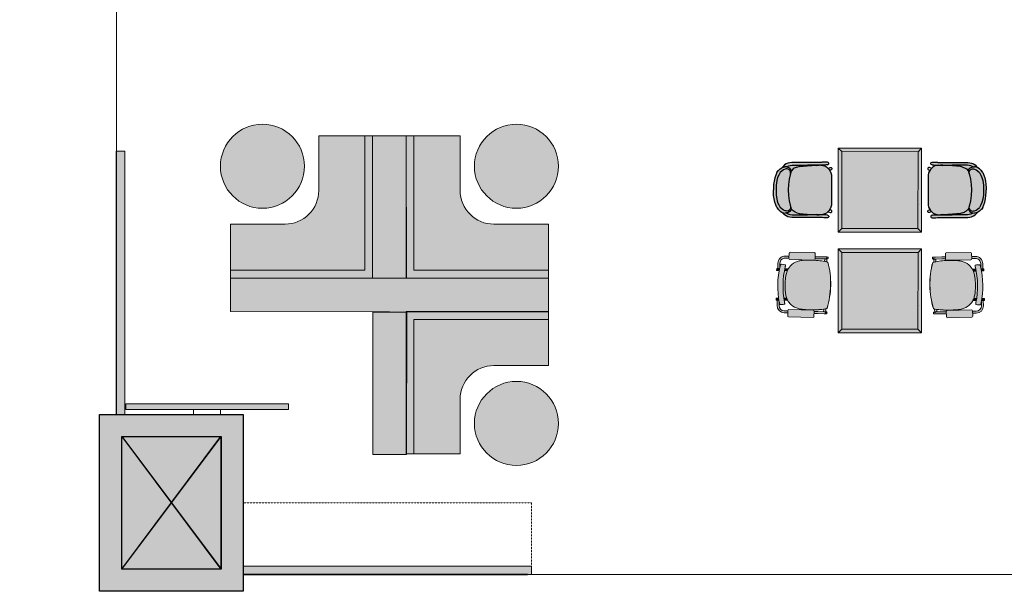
# Model space of a CAD drawing. Header units: millimetres. Extents: x 31882 to 271790, y -35693 to 24917.
# Tile 89 of 256: x 57072 to 66000, y 3086 to 8266. Entities that reach past the tile are written whole.
import ezdxf

# ---------------------------------------------------------------- set-up
doc = ezdxf.new("R2010")
doc.units = ezdxf.units.MM
doc.header["$MEASUREMENT"] = 0
doc.linetypes.add('( Dashed )', pattern=[0.75, 0.5, -0.25])
doc.linetypes.add('DASHED', pattern=[19.05, 12.7, -6.35])
for name, color, linetype, lineweight in [('00 Structural', 2, 'Continuous', 25), ('02 Furniture', 14, 'Continuous', 25), ('02_Elevation 00', 8, 'Continuous', 9), ('02_Elevation 01', 14, 'Continuous', 9), ('08_Hatch', 140, 'Continuous', 9), ('Furniture', 14, 'Continuous', 9), ('Grey', 8, 'Continuous', 9), ('Grey - 8', 8, 'DASHED', 15), ('Layer 1', 7, 'Continuous', 0)]:
    doc.layers.add(name, color=color, linetype=linetype, lineweight=lineweight)
doc.layers.add('03 Partition', color=7, linetype='Continuous', lineweight=25, true_color=0x2776bb)
doc.layers.add('Furniture blocks', color=6, linetype='Continuous')

# ---------------------------------------------------------------- blocks, each defined once
blk = doc.blocks.new("3' dia table")
at = {"layer": 'Layer 1'}
h = blk.add_hatch(color=255, dxfattribs=at)
h.dxf.hatch_style = 1
edge = h.paths.add_edge_path()
edge.add_arc((8817.44, -115.92), 21, 0, 360)
at = {"layer": 'Layer 1', "color": 14}
blk.add_circle((8817.44, -115.92), 21, dxfattribs=at)
blk = doc.blocks.new('olalal')
at = {"ltscale": 0.25}
h = blk.add_hatch(color=255, dxfattribs=at)
h.dxf.hatch_style = 1
edge = h.paths.add_edge_path()
edge.add_line((1721973.68, -79116.21), (1721954.16, -79116.21))
edge.add_line((1721954.16, -79116.21), (1721954.16, -79132.69))
edge.add_line((1721954.16, -79132.69), (1722002.16, -79132.69))
edge.add_line((1722002.16, -79132.69), (1722002.16, -79084.69))
edge.add_line((1722002.16, -79084.69), (1721985.68, -79084.69))
edge.add_line((1721985.68, -79084.69), (1721985.68, -79104.21))
edge.add_arc((1721973.68, -79104.21), 12, 270, 360, ccw=False)
h.paths.add_polyline_path([(1722004.92, -79084.69), (1722002.16, -79084.69), (1722002.16, -79132.69), (1721954.16, -79132.69), (1721954.16, -79135.51), (1722004.92, -79135.51)])
h = blk.add_hatch(color=209, dxfattribs=at)
h.dxf.hatch_style = 1
h.paths.add_polyline_path([(1722004.92, -79135.51), (1722004.92, -79084.69), (1722016.92, -79084.69), (1722017.05, -79135.51)])
h = blk.add_hatch(color=255, dxfattribs=at)
h.dxf.hatch_style = 1
edge = h.paths.add_edge_path()
edge.add_line((1722048.16, -79116.21), (1722067.67, -79116.21))
edge.add_line((1722067.67, -79116.21), (1722067.67, -79132.69))
edge.add_line((1722067.67, -79132.69), (1722019.67, -79132.69))
edge.add_line((1722019.67, -79132.69), (1722019.67, -79084.69))
edge.add_line((1722019.67, -79084.69), (1722036.16, -79084.69))
edge.add_line((1722036.16, -79084.69), (1722036.16, -79104.21))
edge.add_arc((1722048.16, -79104.21), 12, 180, 270)
h.paths.add_polyline_path([(1722016.92, -79084.69), (1722019.67, -79084.69), (1722019.67, -79132.69), (1722067.67, -79132.69), (1722067.67, -79135.51), (1722016.92, -79135.51)])
h = blk.add_hatch(color=209, dxfattribs=at)
h.dxf.hatch_style = 1
h.paths.add_polyline_path([(1722067.69, -79135.44), (1721954.16, -79135.44), (1721954.16, -79147.44), (1722067.69, -79147.58)])
h = blk.add_hatch(color=209, dxfattribs=at)
h.dxf.hatch_style = 1
h.paths.add_polyline_path([(1722004.95, -79147.58), (1722004.95, -79198.4), (1722016.95, -79198.4), (1722017.09, -79147.58)])
h = blk.add_hatch(color=255, dxfattribs=at)
h.dxf.hatch_style = 1
edge = h.paths.add_edge_path()
edge.add_line((1722048.16, -79166.67), (1722067.67, -79166.67))
edge.add_line((1722067.67, -79166.67), (1722067.67, -79150.19))
edge.add_line((1722067.67, -79150.19), (1722019.67, -79150.19))
edge.add_line((1722019.67, -79150.19), (1722019.67, -79198.19))
edge.add_line((1722019.67, -79198.19), (1722036.16, -79198.19))
edge.add_line((1722036.16, -79198.19), (1722036.16, -79178.67))
edge.add_arc((1722048.16, -79178.67), 12, 90, 180, ccw=False)
h.paths.add_polyline_path([(1722016.92, -79198.19), (1722019.67, -79198.19), (1722019.67, -79150.19), (1722067.67, -79150.19), (1722067.67, -79147.37), (1722016.92, -79147.37)])
at = {"layer": '02_Elevation 01'}
for points in [[(1721973.68, -79116.21), (1721954.16, -79116.21), (1721954.16, -79132.69), (1722002.16, -79132.69), (1722002.16, -79084.69), (1721985.68, -79084.69), (1721985.68, -79104.21, -0.414214)], [(1722048.16, -79116.21), (1722067.67, -79116.21), (1722067.67, -79132.69), (1722019.67, -79132.69), (1722019.67, -79084.69), (1722036.16, -79084.69), (1722036.16, -79104.21, 0.414214)], [(1722048.16, -79166.67), (1722067.67, -79166.67), (1722067.67, -79150.19), (1722019.67, -79150.19), (1722019.67, -79198.19), (1722036.16, -79198.19), (1722036.16, -79178.67, -0.414214)]]:
    blk.add_lwpolyline(points, format="xyb", close=True, dxfattribs=at)
at = {"layer": '02_Elevation 01', "ltscale": 0.25}
for points in [[(1722004.92, -79084.69), (1722002.16, -79084.69), (1722002.16, -79132.69), (1721954.16, -79132.69), (1721954.16, -79135.51), (1722004.92, -79135.51), (1722004.92, -79084.69)], [(1722016.92, -79084.69), (1722019.67, -79084.69), (1722019.67, -79132.69), (1722067.67, -79132.69), (1722067.67, -79135.51), (1722016.92, -79135.51), (1722016.92, -79084.69)], [(1722016.92, -79198.19), (1722019.67, -79198.19), (1722019.67, -79150.19), (1722067.67, -79150.19), (1722067.67, -79147.37), (1722016.92, -79147.37), (1722016.92, -79198.19)]]:
    blk.add_lwpolyline(points, dxfattribs=at)
for points in [[(1722004.92, -79135.51), (1722004.92, -79084.69), (1722016.92, -79084.69), (1722017.05, -79135.51)], [(1722067.69, -79135.44), (1721954.16, -79135.44), (1721954.16, -79147.44), (1722067.69, -79147.58)], [(1722004.95, -79147.58), (1722004.95, -79198.4), (1722016.95, -79198.4), (1722017.09, -79147.58)]]:
    blk.add_lwpolyline(points, close=True, dxfattribs=at)
at = {"layer": '02_Elevation 01'}
for points in [[(1722002.16, -79096.69), (1722002.16, -79132.69), (1721966.16, -79132.69)], [(1722019.67, -79096.69), (1722019.67, -79132.69), (1722055.67, -79132.69)], [(1722019.67, -79186.19), (1722019.67, -79150.19), (1722055.67, -79150.19)]]:
    blk.add_lwpolyline(points, dxfattribs=at)
at = {"layer": 'Layer 1', "color": 14, "yscale": 0.7140545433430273, "zscale": 0.7140545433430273}
for p, xscale, rotation in [((1722048.36, -72799.41), 0.7140545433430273, 270.0000000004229), ((1721973.48, -72799.41), -0.7140545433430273, 89.99999999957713), ((1721973.48, -85483.47), 0.7140545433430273, 90.00000000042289)]:
    blk.add_blockref("3' dia table", p, dxfattribs=dict(at, xscale=xscale, rotation=rotation))
blk = doc.blocks.new('24 x 24 seater')
at = {"layer": 'Layer 1'}
h = blk.add_hatch(color=209, dxfattribs=at)
h.dxf.hatch_style = 1
h.paths.add_polyline_path([(8583.42, 39.76), (8613.4, 39.76), (8613.4, 69.56), (8583.42, 69.56)])
h = blk.add_hatch(color=255, dxfattribs=at)
h.dxf.hatch_style = 1
h.paths.add_polyline_path([(8584.74, 41.02), (8612.13, 41.07), (8612.08, 68.29), (8584.69, 68.24)])
at = {"layer": '02_Elevation 01'}
for p, q in [((8583.42, 69.56), (8584.69, 68.24)), ((8613.4, 69.56), (8612.08, 68.29)), ((8583.42, 39.76), (8584.74, 41.02)), ((8603.63, 40.55), (8603.63, 40.54)), ((8603.64, 41.25), (8603.64, 41.24)), ((8613.4, 39.76), (8612.13, 41.07))]:
    blk.add_line(p, q, dxfattribs=at)
at = {"layer": '02_Elevation 01', "ltscale": 3}
for points in [[(8583.42, 39.76), (8613.4, 39.76), (8613.4, 69.56), (8583.42, 69.56)], [(8584.74, 41.02), (8612.13, 41.07), (8612.08, 68.29), (8584.69, 68.24)]]:
    blk.add_lwpolyline(points, close=True, dxfattribs=at)
blk = doc.blocks.new('asdasdasd')
at = {"layer": 'Furniture blocks', "ltscale": 3, "transparency": 33554687}
h = blk.add_hatch(color=254, dxfattribs=at)
h.dxf.hatch_style = 1
h.paths.add_polyline_path([(-395.72, -1387.3), (-395.76, -1386.82), (-395.72, -1386.38), (-395.7, -1386.21), (-395.51, -1385.76), (-395.94, -1386.09), (-396.43, -1386.63), (-396.79, -1387.21), (-397.04, -1387.84), (-397.2, -1388.5), (-397.29, -1389.2), (-397.33, -1389.93), (-397.36, -1396.93), (-397.36, -1398.72), (-397.37, -1399.44), (-397.37, -1399.86), (-397.38, -1400.07), (-397.44, -1400.67), (-397.45, -1401.17), (-397.45, -1401.96), (-397.35, -1402.24), (-397.11, -1402.41), (-396.82, -1402.41), (-396.58, -1402.24), (-396.49, -1401.95), (-396.43, -1401.52), (-396.43, -1401.4), (-396.42, -1400.92), (-396.39, -1400.58), (-396.37, -1400.05), (-396.37, -1399.86), (-396.36, -1399.45), (-396.36, -1398.89), (-396.36, -1398.84), (-396.36, -1398.74), (-396.36, -1398.72), (-396.36, -1396.93), (-396.39, -1394.77), (-396.37, -1389.96), (-396.34, -1389.28), (-396.26, -1388.67), (-396.13, -1388.13), (-395.94, -1387.65)])
h.paths.add_polyline_path([(-394.37, -1385.72), (-393.72, -1385.08), (-392.85, -1384.54), (-391.93, -1384.15), (-390.84, -1383.86), (-389.27, -1383.61), (-387.52, -1383.57), (-385.76, -1383.61), (-384.19, -1383.86), (-383.1, -1384.15), (-382.18, -1384.54), (-381.31, -1385.08), (-380.66, -1385.72), (-380.32, -1386.24), (-380.08, -1386.83), (-380.02, -1387.21, -0.526709), (-381.64, -1388.76), (-380.83, -1389.01, 0.349179), (-379.31, -1387.37), (-379.31, -1387.3), (-379.27, -1386.82), (-379.31, -1386.38), (-379.34, -1386.21), (-379.52, -1385.76), (-379.53, -1385.72), (-379.6, -1385.6), (-379.94, -1385.01), (-380.51, -1384.44), (-380.57, -1384.38), (-381.27, -1383.88), (-382.2, -1383.44), (-383.16, -1383.12), (-384.32, -1382.87), (-385.59, -1382.72), (-386.81, -1382.67), (-387.52, -1382.68), (-388.22, -1382.67), (-389.44, -1382.72), (-390.71, -1382.87), (-391.87, -1383.12), (-392.83, -1383.44), (-393.76, -1383.88), (-394.46, -1384.38), (-394.52, -1384.44), (-395.09, -1385.01), (-395.43, -1385.6), (-395.5, -1385.72), (-395.51, -1385.76), (-395.7, -1386.21), (-395.72, -1386.38), (-395.76, -1386.82), (-395.72, -1387.3), (-395.94, -1387.65), (-396.13, -1388.13), (-396.26, -1388.67), (-396.34, -1389.28), (-396.37, -1389.96), (-396.39, -1394.77), (-396.36, -1396.93), (-396.36, -1398.74), (-396.34, -1398.13), (-396.12, -1394.63), (-396.03, -1393.2), (-395.97, -1392.52), (-395.88, -1391.84), (-395.69, -1391.05), (-395.42, -1390.37), (-395.25, -1390.1), (-395.01, -1389.73), (-394.2, -1389.01), (-393.39, -1388.76, -0.526709), (-395.01, -1387.21), (-394.95, -1386.83), (-394.71, -1386.24)])
h.paths.add_polyline_path([(-378.61, -1386.63), (-379.09, -1386.09), (-379.52, -1385.76), (-379.34, -1386.21), (-379.31, -1386.38), (-379.27, -1386.82), (-379.31, -1387.3), (-379.1, -1387.65), (-378.9, -1388.13), (-378.77, -1388.67), (-378.7, -1389.28), (-378.66, -1389.96), (-378.64, -1394.77), (-378.67, -1396.93), (-378.67, -1398.72), (-378.67, -1398.74), (-378.67, -1398.84), (-378.67, -1398.89), (-378.67, -1399.45), (-378.66, -1399.86), (-378.66, -1400.05), (-378.64, -1400.58), (-378.61, -1400.92), (-378.6, -1401.4), (-378.6, -1401.52), (-378.54, -1401.95), (-378.45, -1402.24), (-378.21, -1402.41), (-377.92, -1402.41), (-377.68, -1402.24), (-377.58, -1401.96), (-377.58, -1401.17), (-377.6, -1400.67), (-377.65, -1400.07), (-377.66, -1399.86), (-377.66, -1399.44), (-377.67, -1398.72), (-377.67, -1396.93), (-377.7, -1389.93), (-377.74, -1389.2), (-377.83, -1388.5), (-377.99, -1387.84), (-378.24, -1387.21)])
h.paths.add_polyline_path([(-378.77, -1388.67), (-378.9, -1388.13), (-379.1, -1387.65), (-379.31, -1387.3), (-379.31, -1387.37, -0.349179), (-380.83, -1389.01), (-380.02, -1389.73), (-379.78, -1390.1), (-379.61, -1390.37), (-379.34, -1391.05), (-379.15, -1391.84), (-379.06, -1392.52), (-379.01, -1393.2), (-378.91, -1394.63), (-378.69, -1398.13), (-378.67, -1398.74), (-378.67, -1396.93), (-378.64, -1394.77), (-378.66, -1389.96), (-378.7, -1389.28)])
h = blk.add_hatch(color=255, dxfattribs=at)
h.dxf.hatch_style = 1
h.paths.add_polyline_path([(-380.32, -1386.24), (-380.66, -1385.72), (-381.31, -1385.08), (-382.18, -1384.54), (-383.1, -1384.15), (-384.19, -1383.86), (-385.76, -1383.61), (-387.52, -1383.57), (-389.27, -1383.61), (-390.84, -1383.86), (-391.93, -1384.15), (-392.85, -1384.54), (-393.72, -1385.08), (-394.37, -1385.72), (-394.71, -1386.24), (-394.95, -1386.83), (-395.01, -1387.21, 0.526709), (-393.39, -1388.76), (-392.88, -1388.6), (-391.34, -1388.25), (-389.43, -1387.97), (-387.52, -1387.88), (-385.6, -1387.97), (-383.69, -1388.25), (-382.15, -1388.6), (-381.64, -1388.76, 0.526709), (-380.02, -1387.21), (-380.08, -1386.83)])
h = blk.add_hatch(color=255, dxfattribs=at)
h.dxf.hatch_style = 1
h.paths.add_polyline_path([(-379.06, -1392.52), (-379.15, -1391.84), (-379.34, -1391.05), (-379.61, -1390.37), (-379.78, -1390.1), (-380.02, -1389.73), (-380.83, -1389.01), (-382.15, -1388.6), (-383.69, -1388.25), (-385.6, -1387.97), (-387.51, -1387.88), (-387.52, -1387.88), (-389.43, -1387.97), (-391.34, -1388.25), (-392.88, -1388.6), (-394.2, -1389.01), (-395.01, -1389.73), (-395.25, -1390.1), (-395.42, -1390.37), (-395.69, -1391.05), (-395.88, -1391.84), (-395.97, -1392.52), (-396.03, -1393.2), (-396.12, -1394.63), (-396.34, -1398.13), (-396.36, -1398.74), (-396.36, -1399.45), (-396.36, -1399.59, 0.369238), (-392.96, -1403.34), (-382.07, -1403.34, 0.369238), (-378.67, -1399.59), (-378.67, -1399.45), (-378.67, -1398.74), (-378.69, -1398.13), (-378.91, -1394.63), (-379.01, -1393.2)])
at = {"layer": 'Furniture blocks', "color": 14}
for p, q in [((-395.78, -1387.71), (-395.78, -1387.71)), ((-395.01, -1387.24), (-395.01, -1387.21)), ((-387.52, -1387.88), (-387.52, -1387.88)), ((-380.02, -1387.24), (-380.02, -1387.21)), ((-379.25, -1387.71), (-379.25, -1387.71)), ((-395.79, -1398.15), (-395.79, -1398.15)), ((-379.24, -1398.15), (-379.24, -1398.15))]:
    blk.add_line(p, q, dxfattribs=at)
for points in [[(-393.76, -1383.88), (-394.46, -1384.38), (-394.52, -1384.44), (-395.09, -1385.01), (-395.43, -1385.6), (-395.5, -1385.72), (-395.51, -1385.76), (-395.7, -1386.21), (-395.72, -1386.38), (-395.76, -1386.82)], [(-393.76, -1383.88), (-392.83, -1383.44), (-391.87, -1383.12), (-390.71, -1382.87), (-389.44, -1382.72), (-388.22, -1382.67), (-387.52, -1382.68)], [(-391.93, -1384.15), (-390.84, -1383.86), (-389.27, -1383.61), (-387.52, -1383.57), (-385.76, -1383.61), (-384.19, -1383.86), (-383.1, -1384.15), (-382.18, -1384.54), (-381.31, -1385.08)], [(-381.27, -1383.88), (-382.2, -1383.44), (-383.16, -1383.12), (-384.32, -1382.87), (-385.59, -1382.72), (-386.81, -1382.67), (-387.51, -1382.68)], [(-381.27, -1383.88), (-380.57, -1384.38), (-380.51, -1384.44), (-379.94, -1385.01), (-379.6, -1385.6), (-379.53, -1385.72), (-379.52, -1385.76), (-379.34, -1386.21), (-379.31, -1386.38), (-379.27, -1386.82)], [(-396.49, -1401.95), (-396.58, -1402.24), (-396.82, -1402.41), (-397.11, -1402.41), (-397.35, -1402.24), (-397.45, -1401.95), (-397.45, -1401.95), (-397.45, -1401.94), (-397.45, -1401.17), (-397.44, -1400.67), (-397.38, -1400.07), (-397.37, -1399.86), (-397.37, -1399.44), (-397.36, -1398.72), (-397.36, -1396.93), (-397.33, -1389.93), (-397.29, -1389.2), (-397.2, -1388.5), (-397.04, -1387.84), (-396.79, -1387.21), (-396.43, -1386.63), (-395.94, -1386.09), (-395.51, -1385.76)], [(-395.72, -1387.3), (-395.94, -1387.65), (-396.13, -1388.13), (-396.26, -1388.67), (-396.34, -1389.28), (-396.37, -1389.96), (-396.39, -1394.77)], [(-394.2, -1389.01), (-392.88, -1388.6), (-391.34, -1388.25), (-389.43, -1387.97), (-387.52, -1387.88), (-387.51, -1387.88), (-385.6, -1387.97), (-383.69, -1388.25), (-382.15, -1388.6), (-380.83, -1389.01)], [(-378.54, -1401.95), (-378.45, -1402.24), (-378.21, -1402.41), (-377.92, -1402.41), (-377.68, -1402.24), (-377.58, -1401.95), (-377.58, -1401.95), (-377.58, -1401.94), (-377.58, -1401.17), (-377.6, -1400.67), (-377.65, -1400.07), (-377.66, -1399.86), (-377.66, -1399.44), (-377.67, -1398.72), (-377.67, -1396.93), (-377.7, -1389.93), (-377.74, -1389.2), (-377.83, -1388.5), (-377.99, -1387.84), (-378.24, -1387.21), (-378.61, -1386.63), (-379.09, -1386.09), (-379.52, -1385.76)], [(-379.31, -1387.3), (-379.1, -1387.65), (-378.9, -1388.13), (-378.77, -1388.67), (-378.7, -1389.28), (-378.66, -1389.96), (-378.64, -1394.77)], [(-395.69, -1391.05), (-395.88, -1391.84), (-395.97, -1392.52), (-396.03, -1393.2), (-396.12, -1394.63), (-396.34, -1398.13), (-396.36, -1398.83), (-396.36, -1398.85), (-396.36, -1398.96)], [(-379.34, -1391.05), (-379.15, -1391.84), (-379.06, -1392.52), (-379.01, -1393.2), (-378.91, -1394.63), (-378.69, -1398.13), (-378.67, -1398.83), (-378.67, -1398.85), (-378.67, -1398.96)], [(-396.49, -1401.95), (-396.43, -1401.52), (-396.43, -1401.4), (-396.42, -1400.92), (-396.39, -1400.58), (-396.37, -1400.05), (-396.37, -1399.86), (-396.36, -1399.45), (-396.36, -1398.72), (-396.36, -1396.93), (-396.39, -1394.77)], [(-378.54, -1401.95), (-378.6, -1401.52), (-378.6, -1401.4), (-378.61, -1400.92), (-378.64, -1400.58), (-378.66, -1400.05), (-378.66, -1399.86), (-378.67, -1399.45), (-378.67, -1398.72), (-378.67, -1396.93), (-378.64, -1394.77)], [(-395.32, -1402.24), (-395.45, -1402.64), (-395.55, -1402.86), (-395.56, -1402.87), (-395.59, -1403.04), (-395.56, -1403.21), (-395.46, -1403.36), (-395.31, -1403.46), (-395.14, -1403.49), (-394.96, -1403.46), (-394.81, -1403.36), (-394.71, -1403.21), (-394.71, -1403.21), (-394.58, -1402.93)], [(-379.71, -1402.24), (-379.58, -1402.64), (-379.48, -1402.86), (-379.47, -1402.87), (-379.44, -1403.04), (-379.47, -1403.21), (-379.57, -1403.36), (-379.72, -1403.46), (-379.9, -1403.49), (-380.07, -1403.46), (-380.22, -1403.36), (-380.32, -1403.21), (-380.32, -1403.21), (-380.45, -1402.93)]]:
    blk.add_lwpolyline(points, dxfattribs=at)
for points in [[(-393.39, -1388.76, -0.526709), (-395.01, -1387.21), (-394.95, -1386.83), (-394.71, -1386.24), (-394.37, -1385.72), (-393.72, -1385.08), (-392.85, -1384.54), (-391.93, -1384.15)], [(-395.69, -1391.05), (-395.42, -1390.37), (-395.25, -1390.1), (-395.01, -1389.73), (-394.2, -1389.01, -0.349179), (-395.72, -1387.37), (-395.72, -1387.3), (-395.76, -1386.82)], [(-381.64, -1388.76, 0.526709), (-380.02, -1387.21), (-380.08, -1386.83), (-380.32, -1386.24), (-380.66, -1385.72), (-381.31, -1385.08)], [(-379.34, -1391.05), (-379.61, -1390.37), (-379.78, -1390.1), (-380.02, -1389.73), (-380.83, -1389.01, 0.349179), (-379.31, -1387.37), (-379.31, -1387.3), (-379.27, -1386.82)], [(-396.36, -1399.59, 0.369238), (-392.96, -1403.34), (-382.07, -1403.34, 0.369238), (-378.67, -1399.59)]]:
    blk.add_lwpolyline(points, format="xyb", dxfattribs=at)
blk = doc.blocks.new('eryey')
at = {"layer": '02 Furniture', "xscale": -1, "rotation": 270.0000000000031}
blk.add_blockref('24 x 24 seater', (1719335.06, -87332.11), dxfattribs=at)
at = {"layer": 'Furniture blocks', "rotation": 90.0000000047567}
blk.add_blockref('asdasdasd', (1717969.12, -78346.21), dxfattribs=at)
at = {"layer": 'Furniture blocks', "xscale": -1, "rotation": 269.9999999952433}
blk.add_blockref('asdasdasd', (1720810.36, -78346.21), dxfattribs=at)
blk = doc.blocks.new('A$C8e4e445a')
at = {"layer": 'Grey - 8', "linetype": 'Continuous'}
h = blk.add_hatch(color=255, dxfattribs=at)
h.dxf.hatch_style = 1
h.paths.add_polyline_path([(14.26, 9.21, -0.414214), (16.21, 7.95), (16.44, 6.86, -0.005063), (16.65, 6.36), (17.15, 6.47), (16.81, 8.08, 0.414214), (14.13, 9.81), (13.05, 9.58), (13.18, 8.97)])
edge = h.paths.add_edge_path()
edge.add_line((4.14, 7.04), (5.24, 7.28))
edge.add_line((5.24, 7.28), (5.11, 7.88))
edge.add_line((5.11, 7.88), (4.01, 7.65))
edge.add_line((4.01, 7.65), (2.1, 7.24))
edge.add_line((2.1, 7.24), (1.5, 7.11))
edge.add_ellipse((1.57, 6.81), major_axis=(-0.065, 0.302), ratio=0.999507, start_angle=0, end_angle=180)
edge.add_line((1.63, 6.51), (1.72, 6.53))
edge.add_line((1.72, 6.53), (1.65, 6.83))
edge.add_line((1.65, 6.83), (1.7, 6.84))
edge.add_arc((2.01, 6.91), 0.317, 193.0455, 229.9666)
edge.add_ellipse((2, 6.9), major_axis=(-0.065, 0.302), ratio=0.999507, start_angle=127.812, end_angle=180)
edge.add_line((2.07, 6.6), (2.23, 6.64))
edge.add_line((2.23, 6.64), (4.14, 7.04))
edge = h.paths.add_edge_path()
edge.add_line((2.37, 6.67), (2.23, 6.64))
edge.add_line((2.23, 6.64), (2.07, 6.6))
edge.add_ellipse((2, 6.9), major_axis=(-0.065, 0.302), ratio=0.999507, start_angle=127.812, end_angle=180, ccw=False)
edge.add_arc((2.01, 6.91), 0.317, 193.0455, 229.9666, ccw=False)
edge.add_line((1.7, 6.84), (1.65, 6.83))
edge.add_arc((1.96, 6.89), 0.309, 191.2342, 192.0588)
edge.add_line((1.65, 6.82), (1.91, 5.62))
edge.add_arc((8.42, -8.27), 15.33, 112.5635, 115.1051, ccw=False)
edge.add_line((2.53, 5.89), (2.37, 6.67))
h = blk.add_hatch(color=255, dxfattribs=at)
h.dxf.hatch_style = 1
h.paths.add_polyline_path([(4.57, -8.5, 0.017446), (5.59, -8.51, 0.029294), (7.67, -8.32, 0.016595), (9.54, -7.98, 0.004864), (10.59, -7.74, 0.007199), (11.39, -7.54, 0.012078), (12.08, -7.34, 0.022183), (12.87, -7.05, 0.0396), (13.81, -6.57, 0.127383), (15.61, -4.72, 0.084429), (16.17, -3.07), (17.05, -2.89, 0.082269), (15.28, 5.43), (14.39, 5.25, 0.012075), (14.2, 5.51, 0.080463), (13.11, 6.6, 0.119714), (10.82, 7.48, 0.044888), (9.57, 7.52, 0.024281), (8.45, 7.41, 0.010103), (7.41, 7.23, 0.005653), (6.34, 7.01, 0.010314), (5.11, 6.73, 0.000413), (5.08, 6.72, 0.003973), (4.64, 6.6, 0.001388), (4.53, 6.57, 0.012418), (3.54, 6.26, 0.034746), (1.59, 5.46, 0.068473), (2.12, -1.73, 0.06847)])
edge = h.paths.add_edge_path()
edge.add_ellipse((9.26, -10.13), major_axis=(0.16, 0.247), ratio=0.992436, start_angle=135.2175, end_angle=224.7825)
edge.add_line((9.32, -10.42), (16.68, -8.84))
edge.add_ellipse((16.62, -8.56), major_axis=(0.247, -0.16), ratio=0.992436, start_angle=-44.7825, end_angle=44.7825)
edge.add_line((16.91, -8.5), (16.56, -6.85))
edge.add_ellipse((16.27, -6.91), major_axis=(0.16, 0.247), ratio=0.992436, start_angle=-44.7825, end_angle=44.7825)
edge.add_line((16.21, -6.62), (8.84, -8.2))
edge.add_ellipse((8.91, -8.48), major_axis=(0.247, -0.16), ratio=0.992436, start_angle=135.2175, end_angle=224.7825)
edge.add_line((8.62, -8.54), (8.97, -10.19))
h.paths.add_polyline_path([(17.08, -4.11, 0.00295), (17.08, -4.23, 0.003672), (17.08, -4.33, 0.005417), (17.08, -4.4, 0.010104), (17.09, -4.47, 0.012558), (17.09, -4.51, 0.030037), (17.1, -4.56, 0.06285), (17.13, -4.62, 0.25677), (17.3, -4.73), (17.64, -4.74, 0.063281), (17.7, -4.74), (18.43, -4.58, 0.06795), (18.49, -4.56, 0.104385), (18.57, -4.49, 0.059613), (18.62, -4.42, 0.034679), (18.64, -4.34, 0.021016), (18.66, -4.26, 0.020694), (18.68, -4.13, 0.026288), (18.69, -3.92, 0.106209), (16.35, 7.07, 0.027911), (16.24, 7.27, 0.019034), (16.18, 7.36, 0.01967), (16.14, 7.42, 0.021188), (16.1, 7.46, 0.041274), (16.04, 7.51, 0.065891), (15.97, 7.55, 0.143639), (15.84, 7.56), (15.11, 7.4, 0.062962), (15.05, 7.38), (14.75, 7.23, 0.277506), (14.63, 7.05, 0.055383), (14.64, 6.98, 0.022248), (14.65, 6.93, 0.011237), (14.67, 6.88, 0.007592), (14.69, 6.82, 0.005316), (14.73, 6.72, 0.004066), (14.8, 6.57, -0.106077)])
edge = h.paths.add_edge_path()
edge.add_ellipse((5.56, 7.21), major_axis=(-0.16, -0.247), ratio=0.992436, start_angle=-44.7825, end_angle=44.7825)
edge.add_line((5.61, 6.92), (12.98, 8.49))
edge.add_ellipse((12.92, 8.78), major_axis=(-0.247, 0.16), ratio=0.992436, start_angle=135.2175, end_angle=224.7825)
edge.add_line((13.2, 8.84), (12.85, 10.49))
edge.add_ellipse((12.57, 10.43), major_axis=(-0.16, -0.247), ratio=0.992436, start_angle=135.2175, end_angle=224.7825)
edge.add_line((12.51, 10.71), (5.14, 9.14))
edge.add_ellipse((5.2, 8.85), major_axis=(-0.247, 0.16), ratio=0.992436, start_angle=-44.7825, end_angle=44.7825)
edge.add_line((4.92, 8.8), (5.27, 7.14))
h = blk.add_hatch(color=255, dxfattribs=at)
h.dxf.hatch_style = 1
h.paths.add_polyline_path([(17.46, 6.49), (16.67, 6.32, -0.0051), (16.87, 5.82), (17.57, 5.97)], flags=16)
h.paths.add_polyline_path([(15.28, 5.43, 0.006033), (15.04, 6.02), (13.98, 5.79, -0.018312), (14.2, 5.51, -0.012075), (14.39, 5.25)])
h.paths.add_polyline_path([(16.87, 5.82, -0.000383), (16.89, 5.78), (17.59, 5.93, 0.414214), (17.62, 5.98), (17.51, 6.5, 0.414214), (17.46, 6.53), (16.65, 6.36, -0.000384), (16.67, 6.32), (17.46, 6.49), (17.47, 6.49), (17.58, 5.97)])
h = blk.add_hatch(color=255, dxfattribs=at)
h.dxf.hatch_style = 1
h.paths.add_polyline_path([(19.48, -2.96), (19.36, -2.43), (18.66, -2.58, -0.005101), (18.68, -3.13)])
h.paths.add_polyline_path([(17.05, -2.89), (16.17, -3.07, -0.032893), (16.02, -3.74), (17.07, -3.51, 0.006033)])
h = blk.add_hatch(color=255, dxfattribs=at)
h.dxf.hatch_style = 1
h.paths.add_polyline_path([(18.68, -3.13, -0.000384), (18.68, -3.17), (19.49, -3, 0.414214), (19.53, -2.95), (19.41, -2.42, 0.414214), (19.36, -2.39), (18.66, -2.54, -0.000383), (18.66, -2.58), (19.36, -2.43), (19.37, -2.43), (19.49, -2.96)])
h = blk.add_hatch(color=255, dxfattribs=at)
h.dxf.hatch_style = 1
h.paths.add_polyline_path([(17.67, -6.74), (16.58, -6.97), (16.71, -7.58), (17.8, -7.35, 0.414214), (19.53, -4.67), (19.19, -3.06), (18.68, -3.17, -0.004928), (18.69, -3.7), (18.93, -4.8, -0.414214)])
edge = h.paths.add_edge_path()
edge.add_ellipse((5.54, -9.65), major_axis=(0.065, -0.302), ratio=0.999507, start_angle=180, end_angle=232.188)
edge.add_arc((5.55, -9.65), 0.317, 154.1198, 191.1034)
edge.add_line((5.24, -9.71), (5.19, -9.72))
edge.add_line((5.19, -9.72), (5.12, -9.42))
edge.add_line((5.12, -9.42), (5.04, -9.44))
edge.add_ellipse((5.11, -9.74), major_axis=(-0.065, 0.302), ratio=0.999507, start_angle=0, end_angle=180)
edge.add_line((5.17, -10.04), (5.77, -9.92))
edge.add_line((5.77, -9.92), (7.67, -9.51))
edge.add_line((7.67, -9.51), (8.78, -9.27))
edge.add_line((8.78, -9.27), (8.65, -8.67))
edge.add_line((8.65, -8.67), (7.54, -8.91))
edge.add_line((7.54, -8.91), (5.64, -9.31))
edge.add_line((5.64, -9.31), (5.48, -9.35))
edge = h.paths.add_edge_path()
edge.add_arc((5.51, -9.65), 0.326, 192.0798, 192.8626)
edge.add_line((5.19, -9.72), (5.24, -9.71))
edge.add_arc((5.55, -9.65), 0.317, 154.1198, 191.1034, ccw=False)
edge.add_ellipse((5.54, -9.65), major_axis=(0.065, -0.302), ratio=0.999507, start_angle=180, end_angle=232.188, ccw=False)
edge.add_line((5.48, -9.35), (5.64, -9.31))
edge.add_line((5.64, -9.31), (5.78, -9.28))
edge.add_line((5.78, -9.28), (5.61, -8.51))
edge.add_arc((5.2, 6.11), 14.62, 268.9326, 271.599, ccw=False)
edge.add_line((4.93, -8.51), (5.19, -9.72))
at = {"layer": 'Furniture'}
for p, q in [((12.51, 10.71), (5.14, 9.14)), ((13.2, 8.84), (12.85, 10.49)), ((14.13, 9.81), (13.05, 9.58)), ((14.26, 9.21), (13.18, 8.97)), ((2.1, 7.24), (1.5, 7.11)), ((1.72, 6.53), (1.63, 6.51)), ((1.7, 6.84), (1.65, 6.83)), ((1.91, 5.62), (1.65, 6.82)), ((2.23, 6.64), (2.07, 6.6)), ((2.1, 7.24), (4.01, 7.65)), ((2.23, 6.64), (4.14, 7.04)), ((2.53, 5.89), (2.37, 6.67)), ((5.11, 7.88), (4.01, 7.65)), ((5.24, 7.28), (4.14, 7.04)), ((4.92, 8.8), (5.27, 7.14)), ((5.61, 6.92), (12.98, 8.49)), ((14.75, 7.23), (15.05, 7.38)), ((15.84, 7.56), (15.11, 7.4)), ((16.44, 6.86), (16.21, 7.95)), ((17.46, 6.53), (16.65, 6.36)), ((17.46, 6.49), (16.67, 6.32)), ((17.15, 6.47), (16.81, 8.08)), ((17.57, 5.97), (17.46, 6.49)), ((17.47, 6.49), (17.46, 6.49)), ((17.58, 5.97), (17.47, 6.49)), ((17.62, 5.98), (17.51, 6.5)), ((13.98, 5.79), (15.04, 6.02)), ((15.28, 5.43), (14.39, 5.25)), ((17.57, 5.97), (16.87, 5.82)), ((16.87, 5.82), (17.58, 5.97)), ((16.89, 5.78), (17.59, 5.93)), ((2.12, -1.73), (2.1, -1.73)), ((2.12, -1.73), (2.1, -1.73)), ((2.12, -1.73), (2.12, -1.73)), ((2.12, -1.73), (2.12, -1.73)), ((16.16, -3.08), (17.05, -2.89)), ((19.36, -2.39), (18.66, -2.54)), ((19.36, -2.43), (18.66, -2.58)), ((19.48, -2.96), (18.68, -3.13)), ((18.68, -3.13), (19.49, -2.96)), ((18.68, -3.17), (19.49, -3)), ((19.48, -2.96), (19.36, -2.43)), ((19.37, -2.43), (19.36, -2.43)), ((19.49, -2.96), (19.37, -2.43)), ((19.53, -2.95), (19.41, -2.42)), ((17.07, -3.51), (16.02, -3.74)), ((17.64, -4.74), (17.3, -4.73)), ((17.7, -4.74), (18.43, -4.58)), ((18.69, -3.7), (18.93, -4.8)), ((19.19, -3.06), (19.53, -4.67)), ((5.19, -9.72), (4.93, -8.51)), ((5.78, -9.28), (5.61, -8.51)), ((5.64, -9.31), (7.54, -8.91)), ((8.65, -8.67), (7.54, -8.91)), ((8.62, -8.54), (8.97, -10.19)), ((16.21, -6.62), (8.84, -8.2)), ((9.32, -10.42), (16.68, -8.84)), ((16.91, -8.5), (16.56, -6.85)), ((17.67, -6.74), (16.58, -6.97)), ((17.8, -7.35), (16.71, -7.58)), ((5.12, -9.42), (5.04, -9.44)), ((5.77, -9.92), (5.17, -10.04)), ((5.19, -9.72), (5.24, -9.71)), ((5.64, -9.31), (5.48, -9.35)), ((5.77, -9.92), (7.67, -9.51)), ((8.78, -9.27), (7.67, -9.51))]:
    blk.add_line(p, q, dxfattribs=at)
for points in [[(1.57, 5.45, -0.037417), (3.7, 6.32, -0.010908), (4.53, 6.57, -0.01045), (5.59, 6.85, -0.00839), (6.72, 7.09, -0.002115), (7.12, 7.17)], [(1.59, 5.46, -0.034746), (3.54, 6.26, -0.019543), (5.11, 6.73, -0.010314), (6.34, 7.01, -0.005715), (7.42, 7.23)], [(1.59, 5.46, -0.035107), (3.55, 6.27, -0.014267), (4.64, 6.6, -0.01493), (6.3, 7.01)], [(1.65, 6.83), (1.65, 6.83, 0.003597), (1.65, 6.82)], [(1.8, 6.67), (1.8, 6.67, -0.162507), (1.7, 6.84)], [(7.42, 7.23, -0.009988), (8.45, 7.41, -0.0241), (9.56, 7.52, -0.045191), (10.82, 7.48, -0.119714), (13.11, 6.6, -0.080463), (14.2, 5.51, -0.046498), (14.85, 4.44, -0.028639), (15.27, 3.41, -0.022988), (15.66, 2.12, -0.010481), (15.87, 1.21)], [(14.8, 6.57, -0.004233), (14.73, 6.72, -0.00481), (14.7, 6.81, -0.008671), (14.67, 6.88, -0.011237), (14.65, 6.93, -0.022248), (14.64, 6.98, -0.039049), (14.63, 7.03, -0.300994), (14.75, 7.23)], [(17.08, -4.1), (17.08, -4.1, 0.105972), (14.8, 6.57)], [(15.05, 7.38), (15.05, 7.38, -0.062769), (15.11, 7.4)], [(15.84, 7.56, -0.143467), (15.97, 7.55, -0.07219), (16.05, 7.51, -0.039766), (16.1, 7.46, -0.022115), (16.14, 7.41, -0.017208), (16.18, 7.36, -0.021304), (16.25, 7.25, -0.027023), (16.35, 7.06)], [(16.35, 7.06), (16.35, 7.06, -0.106115), (18.69, -3.92)], [(2.1, -1.73), (2.1, -1.73, -0.068515), (1.57, 5.45)], [(2.12, -1.73), (2.12, -1.73, -0.068473), (1.59, 5.46)], [(2.12, -1.73), (2.12, -1.73, -0.068473), (1.59, 5.46)], [(15.87, 1.21, -0.017649), (16.13, -0.26, -0.024735), (16.25, -1.51, -0.04293), (16.19, -2.9, -0.092853), (15.61, -4.72, -0.127383), (13.81, -6.57, -0.0396), (12.87, -7.05, -0.022183), (12.08, -7.34, -0.012078), (11.39, -7.54, -0.006956), (10.62, -7.73)], [(4.56, -8.5), (4.56, -8.5, -0.068515), (2.1, -1.73)], [(4.57, -8.5), (4.57, -8.5, -0.068474), (2.12, -1.73)], [(17.3, -4.73, -0.260013), (17.13, -4.62, -0.07066), (17.1, -4.55, -0.024429), (17.09, -4.51, -0.014445), (17.09, -4.46, -0.009002), (17.08, -4.4, -0.006112), (17.08, -4.31, -0.003772), (17.08, -4.21, -0.002709), (17.08, -4.1)], [(17.7, -4.74), (17.7, -4.74, -0.062723), (17.64, -4.74)], [(18.69, -3.92, -0.026771), (18.68, -4.13, -0.020694), (18.66, -4.26, -0.016461), (18.65, -4.32, -0.042359), (18.62, -4.42, -0.059613), (18.57, -4.49, -0.104385), (18.49, -4.56, -0.06795), (18.43, -4.58)], [(10.62, -7.73, -0.004989), (9.54, -7.98, -0.016595), (7.67, -8.32, -0.029294), (5.59, -8.51, -0.017446), (4.57, -8.5)], [(5.19, -9.72), (5.19, -9.72, 0.003416), (5.19, -9.72)], [(5.24, -9.71), (5.24, -9.71, -0.162787), (5.26, -9.52)]]:
    blk.add_lwpolyline(points, format="xyb", dxfattribs=at)
for centre, radius, start, end in [((14.6, 7.6), 2.26, 12.0588, 102.0588), ((14.6, 7.6), 1.64, 12.0588, 102.0588), ((17.47, 6.49), 0.0412, 12.0588, 102.0588), ((17.58, 5.97), 0.0412, 282.0588, 12.0588), ((19.37, -2.43), 0.0412, 12.0588, 102.0588), ((19.49, -2.96), 0.0412, 282.0588, 12.0588), ((17.33, -5.14), 1.64, 282.0588, 12.0588), ((17.33, -5.14), 2.26, 282.0588, 12.0588)]:
    blk.add_arc(centre, radius, start, end, dxfattribs=at)
for centre, major_axis, ratio, start_param, end_param in [((5.2, 8.85), (-0.247, 0.16), 0.992436, -0.781602, 0.781602), ((12.57, 10.43), (-0.16, -0.247), 0.992436, 2.359991, 3.923195), ((1.57, 6.81), (-0.065, 0.302), 0.999507, 0, 3.141593), ((2, 6.9), (-0.065, 0.302), 0.999507, 2.230741, 3.141593), ((5.56, 7.21), (-0.16, -0.247), 0.992436, -0.781602, 0.781602), ((12.92, 8.78), (-0.247, 0.16), 0.992436, 2.359991, 3.923195), ((8.91, -8.48), (0.247, -0.16), 0.992436, 2.359991, 3.923195), ((16.27, -6.91), (0.16, 0.247), 0.992436, -0.781602, 0.781602), ((16.62, -8.56), (0.247, -0.16), 0.992436, -0.781602, 0.781602), ((5.11, -9.74), (-0.065, 0.302), 0.999507, 0, 3.141593), ((5.54, -9.65), (0.065, -0.302), 0.999507, 3.141593, 4.052444), ((9.26, -10.13), (0.16, 0.247), 0.992436, 2.359991, 3.923195)]:
    blk.add_ellipse(centre, major_axis=major_axis, ratio=ratio, start_param=start_param, end_param=end_param, dxfattribs=at)
blk = doc.blocks.new('tsf H external wall')
at = {"layer": '03 Partition', "ltscale": 0.25}
blk.add_lwpolyline([(1715797.19, -77864.05), (1715891.12, -77864.05)], dxfattribs=at)
blk = doc.blocks.new('cut elements')
at = {"ltscale": 0.25}
h = blk.add_hatch(color=253, dxfattribs=at)
h.dxf.hatch_style = 1
h.paths.add_polyline_path([(0, 51.21), (-63.09, 51.21), (-63.09, 0), (0, 0)])
h.paths.add_polyline_path([(-7.89, 43.32), (-7.89, 7.89), (-55.2, 7.89), (-55.2, 43.32)], flags=16)
h.paths.add_polyline_path([(255.79, 43.54, 1), (328.2, 43.54, 1)])
h = blk.add_hatch(color=255, dxfattribs=at)
h.dxf.hatch_style = 1
h.paths.add_polyline_path([(-7.89, 7.89), (-55.2, 7.89), (-55.2, 43.32), (-7.89, 43.32)])
at = {"color": 14, "ltscale": 0.25}
for p, q in [((-55.2, 43.32), (-7.89, 7.89)), ((-7.89, 43.32), (-55.2, 7.89))]:
    blk.add_line(p, q, dxfattribs=at)
at = {"layer": '00 Structural', "ltscale": 0.25}
for points in [[(0, 0), (-63.09, 0), (-63.09, 51.21), (0, 51.21)], [(-7.89, 7.89), (-55.2, 7.89), (-55.2, 43.32), (-7.89, 43.32)]]:
    blk.add_lwpolyline(points, close=True, dxfattribs=at)
blk = doc.blocks.new('r4ttwt')
at = {"layer": '00 Structural', "rotation": 90}
blk.add_blockref('cut elements', (1718777.03, -79160.95), dxfattribs=at)

msp = doc.modelspace()

# ---------------------------------------------------------------- hatches: boundary and pattern name
at = {"ltscale": 0.25}
h = msp.add_hatch(color=207, dxfattribs=at)
h.dxf.hatch_style = 1
h.paths.add_polyline_path([(59508.5, 4784.3), (58035.3, 4784.3), (58035.3, 4733.5), (59508.5, 4733.5)])
at = {"layer": '08_Hatch', "ltscale": 0.25}
h = msp.add_hatch(color=256, dxfattribs=at)
h.dxf.hatch_style = 1
h.paths.add_polyline_path([(57949.8, 4688.2), (58026, 4688.2), (58026, 7074.2), (57949.8, 7074.2)])
h = msp.add_hatch(color=256, dxfattribs=at)
h.dxf.hatch_style = 1
h.paths.add_polyline_path([(59098.1, 3314.2), (59098.1, 3238), (61714.5, 3238), (61714.5, 3314.2)])

# ---------------------------------------------------------------- linework, layer by layer
at = {"layer": '02_Elevation 00', "ltscale": 0.25}
for p, q in [((57949.8, 19599.1), (57949.8, 4688.2)), ((61677.6, 3238), (66180.8, 3238))]:
    msp.add_line(p, q, dxfattribs=at)
at = {"layer": '03 Partition', "color": 152, "ltscale": 0.25, "true_color": 0x2776bb}
msp.add_lwpolyline([(59098.1, 3238), (59098.1, 3238), (61677.6, 3238), (61677.6, 3238)], close=True, dxfattribs=at)
at = {"layer": '08_Hatch', "ltscale": 0.25}
for points in [[(57949.8, 4688.2), (58026, 4688.2), (58026, 7074.2), (57949.8, 7074.2), (57949.8, 4688.2)], [(59098.1, 3314.2), (59098.1, 3238), (61714.5, 3238), (61714.5, 3314.2), (59098.1, 3314.2)], [(59098.1, 3314.2), (61714.5, 3314.2)], [(59098.1, 3238), (61714.5, 3238)]]:
    msp.add_lwpolyline(points, dxfattribs=at)
at = {"layer": 'Furniture', "linetype": '( Dashed )', "ltscale": 0.2}
for p, q in [((59098.1, 3314.2), (59098.1, 3886.9)), ((59098.1, 3886.9), (61714.5, 3886.9)), ((61714.5, 3886.9), (61714.5, 3314.2)), ((61714.5, 3314.2), (59098.1, 3314.2))]:
    msp.add_line(p, q, dxfattribs=at)
at = {"layer": 'Furniture', "ltscale": 0.25}
msp.add_lwpolyline([(58649.5, 4733.5), (58894.3, 4733.5), (58894.3, 4688.2), (58649.5, 4688.2)], close=True, dxfattribs=at)
at = {"layer": 'Grey', "ltscale": 0.25}
msp.add_lwpolyline([(59508.5, 4784.3), (58035.3, 4784.3), (58035.3, 4733.5), (59508.5, 4733.5), (59508.5, 4784.3)], dxfattribs=at)

# ---------------------------------------------------------------- block references
at = {"xscale": 25.4, "yscale": 25.4, "zscale": 25.4}
msp.add_blockref('r4ttwt', (-43597838.4, 2015376.2), dxfattribs=at)
at = {"layer": '00 Structural', "xscale": 25.4, "yscale": 25.4, "zscale": 25.4, "rotation": 90}
msp.add_blockref('cut elements', (59098.1, 4688.2), dxfattribs=at)
msp.add_blockref('cut elements', (59098.1, 4688.2), dxfattribs=at)
at = {"layer": '08_Hatch', "ltscale": 0.25, "xscale": 25.4, "yscale": 25.4, "zscale": 25.4, "rotation": 90}
msp.add_blockref('tsf H external wall', (-1919797.1, -43576560.3), dxfattribs=at)
at = {"layer": 'Furniture', "xscale": 25.4, "yscale": 25.4, "zscale": 25.4}
msp.add_blockref('olalal', (-43678652.3, 2015965.1), dxfattribs=at)
at = {"layer": 'Furniture', "zscale": 25.4}
for name, p, xscale, yscale, rotation in [('eryey', (43737370.7, -1993113.7), 25.4, 25.4, 180), ('24 x 24 seater', (66260.3, 224208.2), -25.40000000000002, 25.40000000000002, 89.99999999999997)]:
    msp.add_blockref(name, p, dxfattribs=dict(at, xscale=xscale, yscale=yscale, rotation=rotation))
at = {"layer": 'Furniture', "color": 1, "ltscale": 0.2, "zscale": 29.35254408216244}
for p, xscale, yscale, rotation in [((64474.2, 5794.4), 29.35254408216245, 29.35254408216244, 166.7485022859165), ((65276.3, 5792.8), -29.35254408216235, 29.35254408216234, 193.0261418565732)]:
    msp.add_blockref('A$C8e4e445a', p, dxfattribs=dict(at, xscale=xscale, yscale=yscale, rotation=rotation))

doc.saveas('drawing.dxf')
